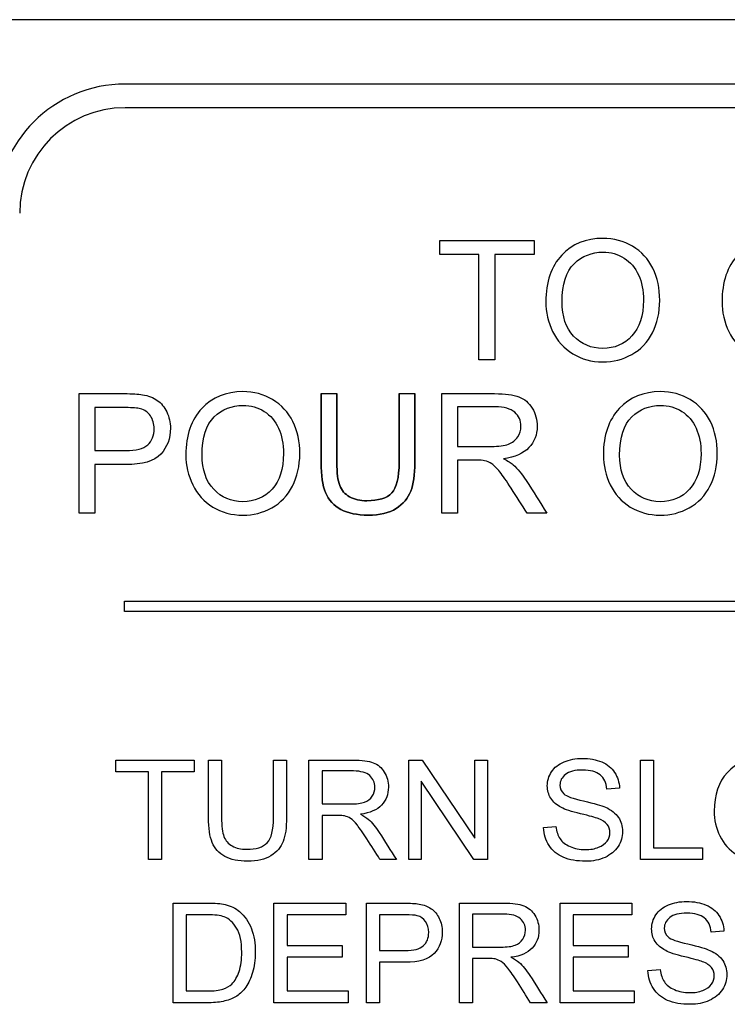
# Model space of a CAD drawing. Header units: inches. Extents: x 1 to 359, y -2 to 239.
# Tile 21 of 64: x 107.467 to 108.154, y 135.892 to 136.849. Entities that reach past the tile are written whole.
import ezdxf

# ---------------------------------------------------------------- set-up
doc = ezdxf.new("R2010")
doc.units = ezdxf.units.IN
doc.header["$MEASUREMENT"] = 0
doc.layers.add('LAB20180', color=7, linetype='Continuous')

msp = doc.modelspace()

# ---------------------------------------------------------------- linework, layer by layer
at = {"layer": 'LAB20180', "color": 7, "linetype": 'Continuous'}
for p, q in [((109.63116, 136.84901), (107.38116, 136.84901)), ((109.44319, 136.78651), (107.56913, 136.78651)), ((109.44319, 136.76351), (107.56913, 136.76351)), ((107.87492, 136.62097), (107.87492, 136.63458)), ((107.87492, 136.63458), (107.96662, 136.63458)), ((107.96662, 136.63458), (107.96662, 136.62097)), ((107.91312, 136.62097), (107.87492, 136.62097)), ((107.91312, 136.51845), (107.91312, 136.62097)), ((107.96662, 136.62097), (107.92843, 136.62097)), ((107.92843, 136.62097), (107.92843, 136.51845)), ((107.92843, 136.51845), (107.91312, 136.51845)), ((107.52451, 136.36945), (107.52451, 136.48566)), ((107.75964, 136.48566), (107.77495, 136.48566)), ((107.83549, 136.48566), (107.85072, 136.48566)), ((107.87693, 136.36945), (107.87693, 136.48566)), ((107.53982, 136.47206), (107.53982, 136.4303)), ((107.89217, 136.47283), (107.89217, 136.4344)), ((107.53982, 136.41669), (107.53982, 136.36945)), ((107.89217, 136.42102), (107.89217, 136.36945)), ((107.53982, 136.36945), (107.52451, 136.36945)), ((107.89217, 136.36945), (107.87693, 136.36945)), ((107.97907, 136.36945), (107.95982, 136.36945)), ((107.56866, 136.27401), (107.56866, 136.28401)), ((107.56866, 136.28401), (109.44366, 136.28401)), ((109.44366, 136.27401), (107.56866, 136.27401)), ((107.55996, 136.11828), (107.55996, 136.12961)), ((107.55996, 136.12961), (107.63633, 136.12961)), ((107.63633, 136.12961), (107.63633, 136.11828)), ((107.65017, 136.12961), (107.66286, 136.12961)), ((107.71334, 136.12961), (107.72602, 136.12961)), ((107.74785, 136.0329), (107.74785, 136.12961)), ((107.84483, 136.0329), (107.84483, 136.12961)), ((107.84483, 136.12961), (107.85796, 136.12961)), ((107.85796, 136.12961), (107.90909, 136.05357)), ((107.90909, 136.05357), (107.90909, 136.12961)), ((107.90909, 136.12961), (107.92139, 136.12961)), ((107.92139, 136.12961), (107.92139, 136.0329)), ((108.06994, 136.0329), (108.06994, 136.12961)), ((108.06994, 136.12961), (108.08262, 136.12961)), ((108.08262, 136.12961), (108.08262, 136.04423)), ((107.59177, 136.11828), (107.55996, 136.11828)), ((107.59177, 136.0329), (107.59177, 136.11828)), ((107.63633, 136.11828), (107.60452, 136.11828)), ((107.60452, 136.11828), (107.60452, 136.0329)), ((107.76054, 136.11899), (107.76054, 136.08692)), ((107.90825, 136.0329), (107.85706, 136.10894)), ((107.85706, 136.10894), (107.85706, 136.0329)), ((108.04972, 136.10238), (108.03742, 136.10147)), ((107.76054, 136.07578), (107.76054, 136.0329)), ((107.97586, 136.064), (107.98791, 136.06509)), ((108.08262, 136.04423), (108.13034, 136.04423)), ((108.13034, 136.04423), (108.13034, 136.0329)), ((107.60452, 136.0329), (107.59177, 136.0329)), ((107.76054, 136.0329), (107.74785, 136.0329)), ((107.83285, 136.0329), (107.81688, 136.0329)), ((107.85706, 136.0329), (107.84483, 136.0329)), ((107.92139, 136.0329), (107.90825, 136.0329)), ((108.13034, 136.0329), (108.06994, 136.0329)), ((107.61572, 135.89381), (107.61572, 135.99059)), ((107.71385, 135.89381), (107.71385, 135.99059)), ((107.71385, 135.99059), (107.78359, 135.99059)), ((107.78359, 135.99059), (107.78359, 135.97926)), ((107.80362, 135.89381), (107.80362, 135.99059)), ((107.89422, 135.89381), (107.89422, 135.99059)), ((107.9919, 135.89381), (107.9919, 135.99059)), ((107.9919, 135.99059), (108.06163, 135.99059)), ((108.06163, 135.99059), (108.06163, 135.97926)), ((107.62847, 135.97926), (107.62847, 135.90521)), ((107.78359, 135.97926), (107.7266, 135.97926)), ((107.7266, 135.97926), (107.7266, 135.94951)), ((107.8163, 135.97926), (107.8163, 135.94449)), ((107.90696, 135.97991), (107.90696, 135.9479)), ((108.06163, 135.97926), (108.00465, 135.97926)), ((108.00465, 135.97926), (108.00465, 135.94951)), ((108.15114, 135.96336), (108.13884, 135.96246)), ((107.7266, 135.94951), (107.77998, 135.94951)), ((107.77998, 135.94951), (107.77998, 135.93812)), ((108.00465, 135.94951), (108.05803, 135.94951)), ((108.05803, 135.94951), (108.05803, 135.93812)), ((107.77998, 135.93812), (107.7266, 135.93812)), ((107.7266, 135.93812), (107.7266, 135.90521)), ((107.90696, 135.93676), (107.90696, 135.89381)), ((108.05803, 135.93812), (108.00465, 135.93812)), ((108.00465, 135.93812), (108.00465, 135.90521)), ((107.8163, 135.93316), (107.8163, 135.89381)), ((108.07728, 135.92498), (108.08932, 135.92607)), ((107.7266, 135.90521), (107.78584, 135.90521)), ((107.78584, 135.90521), (107.78584, 135.89381)), ((108.00465, 135.90521), (108.06389, 135.90521)), ((108.06389, 135.90521), (108.06389, 135.89381)), ((107.78584, 135.89381), (107.71385, 135.89381)), ((107.8163, 135.89381), (107.80362, 135.89381)), ((107.90696, 135.89381), (107.89422, 135.89381)), ((107.97928, 135.89381), (107.96324, 135.89381)), ((108.06389, 135.89381), (107.9919, 135.89381))]:
    msp.add_line(p, q, dxfattribs=at)
for radius in [0.12547, 0.10247]:
    msp.add_arc((107.56913, 136.66105), radius, 90, 180, dxfattribs=at)
for points, knots in [([(107.97807, 136.57497), (107.97807, 136.59422), (107.98325, 136.60922), (107.99353, 136.6202), (108.00377, 136.63114), (108.01719, 136.63651), (108.04418, 136.63651), (108.05384, 136.63396), (108.06242, 136.62886), (108.07104, 136.62374), (108.07758, 136.61657), (108.08206, 136.60744), (108.08658, 136.59826), (108.08879, 136.58788), (108.08879, 136.56453), (108.08639, 136.55401), (108.07696, 136.53546), (108.07023, 136.52842), (108.06157, 136.52363), (108.05285, 136.5188), (108.04348, 136.51651), (108.02253, 136.51651), (108.01278, 136.51914), (107.99562, 136.52966), (107.98912, 136.53685), (107.98472, 136.54597), (107.98029, 136.55513), (107.97807, 136.56476), (107.97807, 136.57497)], [0, 0, 0, 0, 0.133447, 0.133447, 0.133447, 0.256566, 0.256566, 0.337089, 0.337089, 0.337089, 0.417383, 0.417383, 0.417383, 0.502336, 0.502336, 0.588422, 0.588422, 0.674508, 0.674508, 0.674508, 0.751424, 0.751424, 0.834849, 0.834849, 0.918274, 0.918274, 0.918274, 1, 1, 1, 1]), ([(108.14933, 136.57497), (108.14933, 136.59422), (108.15451, 136.60922), (108.16479, 136.6202), (108.17504, 136.63114), (108.18845, 136.63651), (108.21552, 136.63651), (108.2251, 136.63396), (108.23369, 136.62886), (108.2423, 136.62374), (108.24884, 136.61657), (108.25333, 136.60744), (108.25784, 136.59826), (108.26005, 136.58788), (108.26005, 136.56453), (108.25773, 136.55401), (108.25294, 136.54474), (108.24816, 136.53549), (108.2415, 136.52842), (108.22418, 136.51883), (108.21474, 136.51651), (108.19379, 136.51651), (108.18405, 136.51914), (108.16688, 136.52966), (108.16039, 136.53685), (108.15157, 136.5551), (108.14933, 136.56476), (108.14933, 136.57497)], [0, 0, 0, 0, 0.133447, 0.133447, 0.133447, 0.256218, 0.256218, 0.337096, 0.337096, 0.337096, 0.41739, 0.41739, 0.41739, 0.505072, 0.505072, 0.593922, 0.593922, 0.593922, 0.671214, 0.671214, 0.748505, 0.748505, 0.832337, 0.832337, 0.916168, 0.916168, 1, 1, 1, 1]), ([(107.99384, 136.57466), (107.99384, 136.56066), (107.99763, 136.54961), (108.00513, 136.54164), (108.01267, 136.53364), (108.02198, 136.52958), (108.04487, 136.52958), (108.05438, 136.5336), (108.06923, 136.54984), (108.07294, 136.56136), (108.07294, 136.58572), (108.07139, 136.59391), (108.06822, 136.60095), (108.06504, 136.60801), (108.06034, 136.61347), (108.04812, 136.6212), (108.04124, 136.62314), (108.02276, 136.62314), (108.0134, 136.61943), (108.00559, 136.61193), (107.99782, 136.60446), (107.99384, 136.59206), (107.99384, 136.57466)], [0, 0, 0, 0, 0.129361, 0.129361, 0.129361, 0.253624, 0.253624, 0.379577, 0.379577, 0.50553, 0.50553, 0.585148, 0.585148, 0.585148, 0.664139, 0.664139, 0.74313, 0.74313, 0.854835, 0.854835, 0.854835, 1, 1, 1, 1]), ([(107.52451, 136.48566), (107.53912, 136.48566), (107.55374, 136.48566), (107.56835, 136.48566), (107.57608, 136.48566), (107.58196, 136.48528), (107.58598, 136.48458), (107.5917, 136.48359), (107.5965, 136.4818), (107.60036, 136.47909), (107.60419, 136.47641), (107.60732, 136.47267), (107.60964, 136.46788), (107.61197, 136.46306), (107.6132, 136.45775), (107.6132, 136.44213), (107.61003, 136.43378), (107.60376, 136.4269), (107.5975, 136.42002), (107.58606, 136.41662), (107.56959, 136.41669), (107.55967, 136.41674), (107.54974, 136.41669), (107.53982, 136.41669)], [0, 0, 0, 0, 0.216954, 0.216954, 0.216954, 0.304453, 0.304453, 0.304453, 0.381251, 0.381251, 0.381251, 0.454067, 0.454067, 0.454067, 0.53362, 0.53362, 0.671225, 0.671225, 0.671225, 0.852685, 0.852685, 0.852685, 1, 1, 1, 1]), ([(107.6282, 136.42605), (107.6282, 136.44523), (107.63338, 136.4603), (107.64366, 136.4712), (107.65398, 136.48215), (107.66732, 136.4876), (107.6943, 136.4876), (107.70397, 136.48504), (107.71255, 136.47986), (107.7211, 136.4747), (107.72763, 136.46765), (107.73219, 136.45852), (107.73677, 136.44937), (107.73892, 136.43896), (107.73892, 136.41561), (107.73652, 136.4051), (107.72709, 136.38654), (107.72036, 136.3795), (107.7117, 136.37471), (107.70298, 136.36988), (107.69361, 136.3676), (107.67265, 136.3676), (107.66291, 136.37015), (107.65433, 136.37548), (107.64578, 136.3808), (107.63925, 136.38793), (107.63485, 136.39706), (107.63042, 136.40621), (107.6282, 136.41584), (107.6282, 136.42605)], [0, 0, 0, 0, 0.133288, 0.133288, 0.133288, 0.256521, 0.256521, 0.33712, 0.33712, 0.33712, 0.417226, 0.417226, 0.417226, 0.502205, 0.502205, 0.588318, 0.588318, 0.674431, 0.674431, 0.674431, 0.752878, 0.752878, 0.837964, 0.837964, 0.837964, 0.918255, 0.918255, 0.918255, 1, 1, 1, 1]), ([(107.75964, 136.48566), (107.75964, 136.46329), (107.75964, 136.44092), (107.75964, 136.41855), (107.75964, 136.40626), (107.76107, 136.3965), (107.76405, 136.38948), (107.76706, 136.38236), (107.77192, 136.37684), (107.77881, 136.37316), (107.78577, 136.36945), (107.79459, 136.3676), (107.81662, 136.3676), (107.82567, 136.36968), (107.83943, 136.37834), (107.84412, 136.38392), (107.84678, 136.39079), (107.84941, 136.3976), (107.85072, 136.40687), (107.85072, 136.41855), (107.85072, 136.44092), (107.85072, 136.46329), (107.85072, 136.48566)], [0, 0, 0, 0, 0.229416, 0.229416, 0.229416, 0.330544, 0.330544, 0.330544, 0.407302, 0.407302, 0.407302, 0.49504, 0.49504, 0.584646, 0.584646, 0.674251, 0.674251, 0.674251, 0.770594, 0.770594, 0.770594, 1, 1, 1, 1]), ([(107.85072, 136.48566), (107.85072, 136.46329), (107.85072, 136.44092), (107.85072, 136.41855), (107.85072, 136.40687), (107.84941, 136.3976), (107.84678, 136.39079), (107.84412, 136.38392), (107.83943, 136.37834), (107.82567, 136.36968), (107.81662, 136.3676), (107.79459, 136.3676), (107.78577, 136.36945), (107.77881, 136.37316), (107.77192, 136.37684), (107.76706, 136.38236), (107.76405, 136.38948), (107.76107, 136.3965), (107.75964, 136.40626), (107.75964, 136.41855), (107.75964, 136.44092), (107.75964, 136.46329), (107.75964, 136.48566)], [0, 0, 0, 0, 0.229406, 0.229406, 0.229406, 0.325749, 0.325749, 0.325749, 0.415354, 0.415354, 0.50496, 0.50496, 0.592698, 0.592698, 0.592698, 0.669456, 0.669456, 0.669456, 0.770584, 0.770584, 0.770584, 1, 1, 1, 1]), ([(107.83549, 136.48566), (107.83549, 136.46334), (107.83549, 136.44102), (107.83549, 136.4187), (107.83549, 136.40409), (107.83305, 136.39431), (107.8283, 136.38917), (107.82351, 136.38399), (107.81538, 136.38165), (107.8041, 136.38151), (107.79753, 136.38144), (107.79199, 136.38281), (107.7874, 136.38538), (107.78284, 136.38793), (107.77956, 136.39163), (107.77773, 136.39636), (107.77588, 136.40115), (107.77495, 136.40858), (107.77495, 136.4187), (107.77495, 136.44102), (107.77495, 136.46334), (107.77495, 136.48566)], [0, 0, 0, 0, 0.272249, 0.272249, 0.272249, 0.398424, 0.398424, 0.398424, 0.504459, 0.504459, 0.504459, 0.574977, 0.574977, 0.574977, 0.635705, 0.635705, 0.635705, 0.727723, 0.727723, 0.727723, 1, 1, 1, 1]), ([(107.77495, 136.48566), (107.77495, 136.46334), (107.77495, 136.44102), (107.77495, 136.4187), (107.77495, 136.40858), (107.77588, 136.40115), (107.77773, 136.39636), (107.77956, 136.39163), (107.78284, 136.38793), (107.7874, 136.38538), (107.79199, 136.38281), (107.79753, 136.38144), (107.8041, 136.38151), (107.81538, 136.38165), (107.82351, 136.38399), (107.8283, 136.38917), (107.83305, 136.39431), (107.83549, 136.40409), (107.83549, 136.4187), (107.83549, 136.44102), (107.83549, 136.46334), (107.83549, 136.48566)], [0, 0, 0, 0, 0.272277, 0.272277, 0.272277, 0.364295, 0.364295, 0.364295, 0.425023, 0.425023, 0.425023, 0.495541, 0.495541, 0.495541, 0.601576, 0.601576, 0.601576, 0.727751, 0.727751, 0.727751, 1, 1, 1, 1]), ([(107.87693, 136.48566), (107.89405, 136.48566), (107.91116, 136.48566), (107.92827, 136.48566), (107.93863, 136.48566), (107.94652, 136.48466), (107.95193, 136.48257), (107.95728, 136.48051), (107.9616, 136.47677), (107.96485, 136.47151), (107.96813, 136.4662), (107.96964, 136.46038), (107.96964, 136.44577), (107.96701, 136.43881), (107.95634, 136.42752), (107.94807, 136.42389), (107.93693, 136.42242)], [0, 0, 0, 0, 0.318055, 0.318055, 0.318055, 0.466627, 0.466627, 0.466627, 0.573877, 0.573877, 0.573877, 0.69377, 0.69377, 0.846885, 0.846885, 1, 1, 1, 1]), ([(108.03405, 136.42605), (108.03405, 136.44523), (108.03923, 136.4603), (108.04951, 136.4712), (108.05983, 136.48215), (108.07317, 136.4876), (108.10015, 136.4876), (108.10982, 136.48504), (108.1184, 136.47986), (108.12695, 136.4747), (108.13356, 136.46765), (108.13804, 136.45852), (108.14256, 136.44934), (108.14477, 136.43896), (108.14477, 136.41561), (108.14237, 136.4051), (108.13294, 136.38654), (108.12621, 136.3795), (108.11755, 136.37471), (108.10883, 136.36988), (108.09946, 136.3676), (108.07851, 136.3676), (108.06876, 136.37015), (108.06018, 136.37548), (108.05163, 136.3808), (108.0451, 136.38793), (108.0407, 136.39706), (108.03627, 136.40621), (108.03405, 136.41584), (108.03405, 136.42605)], [0, 0, 0, 0, 0.133288, 0.133288, 0.133288, 0.256521, 0.256521, 0.337119, 0.337119, 0.337119, 0.417249, 0.417249, 0.417249, 0.502221, 0.502221, 0.588326, 0.588326, 0.674431, 0.674431, 0.674431, 0.752879, 0.752879, 0.837964, 0.837964, 0.837964, 0.918255, 0.918255, 0.918255, 1, 1, 1, 1]), ([(107.53982, 136.4303), (107.54985, 136.4303), (107.55987, 136.4303), (107.5699, 136.4303), (107.57979, 136.4303), (107.58691, 136.43216), (107.59526, 136.43958), (107.59735, 136.44484), (107.59735, 136.45644), (107.59611, 136.46061), (107.59371, 136.46409), (107.59129, 136.46761), (107.58799, 136.46989), (107.58397, 136.47097), (107.58134, 136.47168), (107.57655, 136.47206), (107.56959, 136.47206), (107.55967, 136.47206), (107.54974, 136.47206), (107.53982, 136.47206)], [0, 0, 0, 0, 0.215553, 0.215553, 0.215553, 0.355111, 0.355111, 0.494668, 0.494668, 0.595727, 0.595727, 0.595727, 0.683082, 0.683082, 0.683082, 0.786659, 0.786659, 0.786659, 1, 1, 1, 1]), ([(107.64397, 136.42574), (107.64397, 136.41175), (107.64776, 136.40069), (107.65526, 136.39273), (107.6628, 136.38472), (107.67211, 136.38066), (107.695, 136.38066), (107.70451, 136.38468), (107.71936, 136.40092), (107.72307, 136.41244), (107.72307, 136.4368), (107.72152, 136.44499), (107.71835, 136.45203), (107.71517, 136.45909), (107.71046, 136.46448), (107.70436, 136.46842), (107.69823, 136.47238), (107.69137, 136.47422), (107.67289, 136.47422), (107.66353, 136.47051), (107.65572, 136.46301), (107.64795, 136.45555), (107.64397, 136.44314), (107.64397, 136.42574)], [0, 0, 0, 0, 0.12936, 0.12936, 0.12936, 0.25362, 0.25362, 0.379572, 0.379572, 0.505523, 0.505523, 0.58514, 0.58514, 0.58514, 0.664225, 0.664225, 0.664225, 0.743181, 0.743181, 0.854837, 0.854837, 0.854837, 1, 1, 1, 1]), ([(107.89217, 136.4344), (107.9032, 136.4344), (107.91423, 136.4344), (107.92526, 136.4344), (107.93222, 136.4344), (107.93778, 136.4351), (107.94173, 136.43657), (107.94565, 136.43803), (107.94869, 136.44035), (107.95077, 136.44352), (107.95284, 136.44666), (107.95387, 136.45017), (107.95387, 136.45945), (107.95186, 136.46401), (107.94784, 136.46749), (107.94382, 136.47097), (107.93755, 136.47283), (107.92897, 136.47283), (107.9167, 136.47283), (107.90443, 136.47283), (107.89217, 136.47283)], [0, 0, 0, 0, 0.228902, 0.228902, 0.228902, 0.344355, 0.344355, 0.344355, 0.424671, 0.424671, 0.424671, 0.499115, 0.499115, 0.606983, 0.606983, 0.606983, 0.745517, 0.745517, 0.745517, 1, 1, 1, 1]), ([(108.04982, 136.42574), (108.04982, 136.41175), (108.05361, 136.40069), (108.06111, 136.39273), (108.06865, 136.38472), (108.07796, 136.38066), (108.10085, 136.38066), (108.11036, 136.38468), (108.12521, 136.40092), (108.12892, 136.41244), (108.12892, 136.4368), (108.12737, 136.44499), (108.1242, 136.45203), (108.12102, 136.45909), (108.11631, 136.46448), (108.11021, 136.46842), (108.10413, 136.47234), (108.09722, 136.47422), (108.07874, 136.47422), (108.06938, 136.47051), (108.06157, 136.46301), (108.0538, 136.45555), (108.04982, 136.44314), (108.04982, 136.42574)], [0, 0, 0, 0, 0.129361, 0.129361, 0.129361, 0.253622, 0.253622, 0.379575, 0.379575, 0.505527, 0.505527, 0.585145, 0.585145, 0.585145, 0.66423, 0.66423, 0.66423, 0.743184, 0.743184, 0.854836, 0.854836, 0.854836, 1, 1, 1, 1]), ([(107.93693, 136.42242), (107.94103, 136.42041), (107.94412, 136.41847), (107.94621, 136.41662), (107.95079, 136.41255), (107.95495, 136.40726), (107.95897, 136.40115), (107.96585, 136.3907), (107.97237, 136.38002), (107.97907, 136.36945)], [0, 0, 0, 0, 0.159913, 0.159913, 0.159913, 0.45291, 0.45291, 0.45291, 1, 1, 1, 1]), ([(107.95982, 136.36945), (107.95469, 136.37752), (107.94956, 136.38559), (107.94443, 136.39365), (107.93999, 136.40064), (107.93631, 136.40595), (107.93338, 136.40966), (107.93047, 136.41333), (107.92789, 136.41592), (107.92557, 136.41739), (107.9233, 136.41882), (107.92093, 136.41986), (107.91861, 136.42048), (107.91687, 136.42095), (107.91397, 136.42102), (107.91003, 136.42102), (107.90407, 136.42102), (107.89812, 136.42102), (107.89217, 136.42102)], [0, 0, 0, 0, 0.30738, 0.30738, 0.30738, 0.515965, 0.515965, 0.515965, 0.63426, 0.63426, 0.63426, 0.716193, 0.716193, 0.716193, 0.808495, 0.808495, 0.808495, 1, 1, 1, 1]), ([(107.72602, 136.12961), (107.72602, 136.111), (107.72602, 136.09239), (107.72602, 136.07379), (107.72602, 136.064), (107.72493, 136.05627), (107.72274, 136.0506), (107.72053, 136.04488), (107.71656, 136.04024), (107.71083, 136.03663), (107.70514, 136.03305), (107.69763, 136.03129), (107.67928, 136.03129), (107.67187, 136.03283), (107.66614, 136.03592), (107.66038, 136.03903), (107.65629, 136.04359), (107.65384, 136.04951), (107.65142, 136.05538), (107.65017, 136.06348), (107.65017, 136.07379), (107.65017, 136.09239), (107.65017, 136.111), (107.65017, 136.12961)], [0, 0, 0, 0, 0.229163, 0.229163, 0.229163, 0.325778, 0.325778, 0.325778, 0.402506, 0.402506, 0.402506, 0.499254, 0.499254, 0.592667, 0.592667, 0.592667, 0.669452, 0.669452, 0.669452, 0.770844, 0.770844, 0.770844, 1, 1, 1, 1]), ([(107.72602, 136.12961), (107.72602, 136.111), (107.72602, 136.09239), (107.72602, 136.07379), (107.72602, 136.064), (107.72493, 136.05627), (107.72274, 136.0506), (107.72053, 136.04488), (107.71656, 136.04024), (107.71083, 136.03663), (107.70514, 136.03305), (107.69763, 136.03129), (107.67928, 136.03129), (107.67187, 136.03283), (107.66614, 136.03592), (107.66038, 136.03903), (107.65629, 136.04359), (107.65384, 136.04951), (107.65142, 136.05538), (107.65017, 136.06348), (107.65017, 136.07379), (107.65017, 136.09239), (107.65017, 136.111), (107.65017, 136.12961)], [0, 0, 0, 0, 0.229163, 0.229163, 0.229163, 0.325778, 0.325778, 0.325778, 0.402506, 0.402506, 0.402506, 0.499254, 0.499254, 0.592667, 0.592667, 0.592667, 0.669452, 0.669452, 0.669452, 0.770844, 0.770844, 0.770844, 1, 1, 1, 1]), ([(107.66286, 136.12961), (107.66286, 136.11103), (107.66286, 136.09244), (107.66286, 136.07385), (107.66286, 136.06541), (107.66369, 136.05923), (107.66524, 136.05524), (107.66676, 136.0513), (107.66942, 136.04822), (107.67329, 136.0461), (107.67713, 136.04398), (107.68172, 136.04288), (107.6966, 136.04288), (107.70329, 136.045), (107.70729, 136.04925), (107.71131, 136.05353), (107.71334, 136.06168), (107.71334, 136.07385), (107.71334, 136.09244), (107.71334, 136.11103), (107.71334, 136.12961)], [0, 0, 0, 0, 0.272305, 0.272305, 0.272305, 0.364375, 0.364375, 0.364375, 0.425147, 0.425147, 0.425147, 0.490001, 0.490001, 0.601397, 0.601397, 0.601397, 0.727726, 0.727726, 0.727726, 1, 1, 1, 1]), ([(107.66286, 136.12961), (107.66286, 136.11103), (107.66286, 136.09244), (107.66286, 136.07385), (107.66286, 136.06541), (107.66369, 136.05923), (107.66524, 136.05524), (107.66676, 136.0513), (107.66942, 136.04822), (107.67329, 136.0461), (107.67713, 136.04398), (107.68172, 136.04288), (107.6966, 136.04288), (107.70329, 136.045), (107.70729, 136.04925), (107.71131, 136.05353), (107.71334, 136.06168), (107.71334, 136.07385), (107.71334, 136.09244), (107.71334, 136.11103), (107.71334, 136.12961)], [0, 0, 0, 0, 0.272305, 0.272305, 0.272305, 0.364375, 0.364375, 0.364375, 0.425147, 0.425147, 0.425147, 0.490001, 0.490001, 0.601397, 0.601397, 0.601397, 0.727726, 0.727726, 0.727726, 1, 1, 1, 1]), ([(107.74785, 136.12961), (107.76211, 136.12961), (107.77636, 136.12961), (107.79061, 136.12961), (107.79924, 136.12961), (107.80581, 136.12878), (107.81031, 136.12704), (107.81476, 136.12532), (107.81836, 136.12221), (107.82107, 136.11783), (107.82378, 136.11343), (107.82506, 136.10856), (107.82506, 136.09639), (107.82287, 136.09059), (107.81398, 136.08119), (107.80709, 136.07816), (107.79782, 136.07694)], [0, 0, 0, 0, 0.318057, 0.318057, 0.318057, 0.46663, 0.46663, 0.46663, 0.573882, 0.573882, 0.573882, 0.693773, 0.693773, 0.846886, 0.846886, 1, 1, 1, 1]), ([(107.98791, 136.06509), (107.98848, 136.0602), (107.98984, 136.05621), (107.9919, 136.05312), (107.99401, 136.04995), (107.99724, 136.04745), (108.006, 136.04359), (108.01096, 136.04262), (108.02132, 136.04262), (108.02564, 136.04333), (108.03311, 136.04629), (108.03588, 136.04829), (108.03768, 136.05086), (108.03945, 136.05339), (108.04038, 136.05614), (108.04038, 136.06213), (108.03948, 136.06477), (108.03768, 136.06702), (108.0359, 136.06925), (108.03298, 136.07115), (108.02899, 136.07269), (108.02634, 136.07371), (108.02062, 136.07527), (108.01179, 136.07739), (108.00291, 136.07953), (107.99673, 136.08158), (107.99319, 136.08344), (107.9886, 136.08586), (107.98514, 136.08885), (107.98288, 136.09246), (107.98065, 136.09604), (107.97953, 136.10006), (107.97953, 136.10939), (107.98089, 136.11397), (107.98642, 136.12247), (107.99048, 136.12568), (107.99576, 136.12787), (108.00112, 136.1301), (108.00696, 136.13122), (108.02062, 136.13122), (108.02693, 136.13006), (108.03787, 136.12543), (108.04206, 136.12208), (108.04496, 136.11757), (108.04787, 136.11303), (108.04946, 136.10804), (108.04972, 136.10238)], [0, 0, 0, 0, 0.049731, 0.049731, 0.049731, 0.102632, 0.102632, 0.155533, 0.155533, 0.202833, 0.202833, 0.250133, 0.250133, 0.250133, 0.283636, 0.283636, 0.317867, 0.317867, 0.317867, 0.358823, 0.358823, 0.358823, 0.428425, 0.428425, 0.428425, 0.504966, 0.504966, 0.504966, 0.559031, 0.559031, 0.559031, 0.612341, 0.612341, 0.66946, 0.66946, 0.726578, 0.726578, 0.726578, 0.792403, 0.792403, 0.864745, 0.864745, 0.937087, 0.937087, 0.937087, 1, 1, 1, 1]), ([(108.14174, 136.07997), (108.14174, 136.096), (108.14599, 136.10849), (108.15461, 136.11764), (108.16315, 136.12668), (108.17432, 136.13122), (108.19679, 136.13122), (108.20484, 136.1291), (108.21192, 136.12485), (108.21913, 136.12052), (108.22454, 136.11461), (108.22828, 136.10701), (108.23205, 136.09934), (108.23395, 136.09072), (108.23395, 136.07127), (108.23195, 136.06252), (108.22409, 136.04706), (108.21849, 136.0412), (108.21121, 136.03721), (108.20399, 136.03325), (108.19621, 136.03129), (108.17876, 136.03129), (108.17065, 136.03348), (108.15635, 136.04223), (108.15094, 136.04822), (108.14721, 136.05582), (108.14349, 136.06339), (108.14174, 136.07147), (108.14174, 136.07997)], [0, 0, 0, 0, 0.133501, 0.133501, 0.133501, 0.256494, 0.256494, 0.336935, 0.336935, 0.336935, 0.41723, 0.41723, 0.41723, 0.502263, 0.502263, 0.588431, 0.588431, 0.674599, 0.674599, 0.674599, 0.751492, 0.751492, 0.834891, 0.834891, 0.918291, 0.918291, 0.918291, 1, 1, 1, 1]), ([(107.76054, 136.08692), (107.7697, 136.08692), (107.77887, 136.08692), (107.78803, 136.08692), (107.79389, 136.08692), (107.79847, 136.0875), (107.80181, 136.08872), (107.80511, 136.08993), (107.80761, 136.09188), (107.80935, 136.09452), (107.8111, 136.09717), (107.81186, 136.10012), (107.81186, 136.10778), (107.81025, 136.11158), (107.8069, 136.11455), (107.80362, 136.11745), (107.79834, 136.11892), (107.79112, 136.11899), (107.78093, 136.11908), (107.77073, 136.11899), (107.76054, 136.11899)], [0, 0, 0, 0, 0.228356, 0.228356, 0.228356, 0.344327, 0.344327, 0.344327, 0.424674, 0.424674, 0.424674, 0.498233, 0.498233, 0.607039, 0.607039, 0.607039, 0.745972, 0.745972, 0.745972, 1, 1, 1, 1]), ([(108.03742, 136.10147), (108.03678, 136.10753), (108.03459, 136.1121), (108.02699, 136.11828), (108.02139, 136.11983), (108.01398, 136.11989), (108.00626, 136.11996), (108.00059, 136.11841), (107.99711, 136.11558), (107.9936, 136.11271), (107.99177, 136.10933), (107.99177, 136.10186), (107.99306, 136.09903), (107.99557, 136.09677), (107.99804, 136.09455), (108.00439, 136.0922), (108.01476, 136.08988), (108.02514, 136.08756), (108.03227, 136.08544), (108.03613, 136.0837), (108.04181, 136.08115), (108.04592, 136.07784), (108.04863, 136.07391), (108.05136, 136.06994), (108.05268, 136.06535), (108.05268, 136.05498), (108.0512, 136.05015), (108.04824, 136.04565), (108.04527, 136.04112), (108.04109, 136.0376), (108.03562, 136.03502), (108.03012, 136.03243), (108.0239, 136.03129), (108.00832, 136.03129), (108.00098, 136.03251), (107.99505, 136.03509), (107.98921, 136.03763), (107.98456, 136.04146), (107.98121, 136.04661), (107.97789, 136.05172), (107.97606, 136.05749), (107.97586, 136.064)], [0, 0, 0, 0, 0.065121, 0.065121, 0.130243, 0.130243, 0.130243, 0.199378, 0.199378, 0.199378, 0.244441, 0.244441, 0.283689, 0.283689, 0.283689, 0.363695, 0.363695, 0.363695, 0.450514, 0.450514, 0.450514, 0.513125, 0.513125, 0.513125, 0.571145, 0.571145, 0.629891, 0.629891, 0.629891, 0.69501, 0.69501, 0.69501, 0.766629, 0.766629, 0.856989, 0.856989, 0.856989, 0.928216, 0.928216, 0.928216, 1, 1, 1, 1]), ([(107.81688, 136.0329), (107.81261, 136.03959), (107.80834, 136.04629), (107.80407, 136.05299), (107.80036, 136.0588), (107.79724, 136.06323), (107.79486, 136.06632), (107.79245, 136.06944), (107.79029, 136.0716), (107.78836, 136.07282), (107.78645, 136.07402), (107.78449, 136.07488), (107.7825, 136.07533), (107.78108, 136.07565), (107.7787, 136.07578), (107.77541, 136.07578), (107.77046, 136.07578), (107.7655, 136.07578), (107.76054, 136.07578)], [0, 0, 0, 0, 0.306819, 0.306819, 0.306819, 0.515477, 0.515477, 0.515477, 0.634456, 0.634456, 0.634456, 0.716945, 0.716945, 0.716945, 0.808478, 0.808478, 0.808478, 1, 1, 1, 1]), ([(107.79782, 136.07694), (107.80117, 136.07527), (107.80375, 136.07366), (107.80555, 136.07211), (107.80942, 136.06879), (107.81282, 136.06438), (107.81611, 136.05923), (107.8217, 136.05046), (107.82727, 136.04168), (107.83285, 136.0329)], [0, 0, 0, 0, 0.160081, 0.160081, 0.160081, 0.453032, 0.453032, 0.453032, 1, 1, 1, 1]), ([(108.08932, 135.92607), (108.0899, 135.92118), (108.09125, 135.91719), (108.09331, 135.9141), (108.0954, 135.91096), (108.09866, 135.90843), (108.10742, 135.90457), (108.11237, 135.9036), (108.12274, 135.9036), (108.12699, 135.90431), (108.13073, 135.90579), (108.13444, 135.90726), (108.13729, 135.90927), (108.1391, 135.91178), (108.14093, 135.91433), (108.1418, 135.91712), (108.1418, 135.92311), (108.1409, 135.92575), (108.1391, 135.92801), (108.13735, 135.93019), (108.1344, 135.93213), (108.13034, 135.93367), (108.12777, 135.93465), (108.12203, 135.93625), (108.11321, 135.93837), (108.10433, 135.94051), (108.09814, 135.94249), (108.0946, 135.94443), (108.09003, 135.94692), (108.08655, 135.94983), (108.08205, 135.95705), (108.08095, 135.96104), (108.08095, 135.97038), (108.0823, 135.97495), (108.08784, 135.98345), (108.0919, 135.98667), (108.10246, 135.99105), (108.10838, 135.9922), (108.12203, 135.9922), (108.12834, 135.99105), (108.13929, 135.98641), (108.14347, 135.983), (108.14637, 135.97855), (108.14932, 135.97404), (108.15088, 135.96902), (108.15114, 135.96336)], [0, 0, 0, 0, 0.049732, 0.049732, 0.049732, 0.104828, 0.104828, 0.159924, 0.159924, 0.209187, 0.209187, 0.209187, 0.249908, 0.249908, 0.249908, 0.283543, 0.283543, 0.317909, 0.317909, 0.317909, 0.359083, 0.359083, 0.359083, 0.428442, 0.428442, 0.428442, 0.505001, 0.505001, 0.505001, 0.560929, 0.560929, 0.616857, 0.616857, 0.67846, 0.67846, 0.740062, 0.740062, 0.801664, 0.801664, 0.869366, 0.869366, 0.937068, 0.937068, 0.937068, 1, 1, 1, 1]), ([(107.61572, 135.99059), (107.62684, 135.99059), (107.63796, 135.99059), (107.64908, 135.99059), (107.65655, 135.99059), (107.66234, 135.99014), (107.66627, 135.98924), (107.67181, 135.98797), (107.67657, 135.98564), (107.68044, 135.98229), (107.68551, 135.97789), (107.68939, 135.97244), (107.69441, 135.95904), (107.6957, 135.95138), (107.6957, 135.93541), (107.69486, 135.92884), (107.69138, 135.91751), (107.68919, 135.91281), (107.68655, 135.90908), (107.68392, 135.90535), (107.68089, 135.90244), (107.67773, 135.90032), (107.67453, 135.89816), (107.67071, 135.89658), (107.66614, 135.89549), (107.66169, 135.89442), (107.65648, 135.89381), (107.65062, 135.89381), (107.63899, 135.89381), (107.62736, 135.89381), (107.61572, 135.89381)], [0, 0, 0, 0, 0.150622, 0.150622, 0.150622, 0.228643, 0.228643, 0.228643, 0.300629, 0.300629, 0.300629, 0.39726, 0.39726, 0.493892, 0.493892, 0.576101, 0.576101, 0.65831, 0.65831, 0.65831, 0.714749, 0.714749, 0.714749, 0.771756, 0.771756, 0.771756, 0.842405, 0.842405, 0.842405, 1, 1, 1, 1]), ([(107.80362, 135.99059), (107.81577, 135.99059), (107.82791, 135.99059), (107.84006, 135.99059), (107.8465, 135.99059), (107.8514, 135.99027), (107.85481, 135.98969), (107.85951, 135.98889), (107.8635, 135.98738), (107.86672, 135.98512), (107.86991, 135.98289), (107.87252, 135.97978), (107.87445, 135.97578), (107.87639, 135.97177), (107.87741, 135.96735), (107.87741, 135.95434), (107.87483, 135.94739), (107.86955, 135.94166), (107.86434, 135.93599), (107.85487, 135.93309), (107.84116, 135.93316), (107.83287, 135.9332), (107.82459, 135.93316), (107.8163, 135.93316)], [0, 0, 0, 0, 0.216646, 0.216646, 0.216646, 0.304555, 0.304555, 0.304555, 0.381028, 0.381028, 0.381028, 0.453869, 0.453869, 0.453869, 0.533473, 0.533473, 0.671168, 0.671168, 0.671168, 0.852252, 0.852252, 0.852252, 1, 1, 1, 1]), ([(107.89422, 135.99059), (107.90849, 135.99059), (107.92276, 135.99059), (107.93704, 135.99059), (107.94566, 135.99059), (107.95217, 135.98976), (107.96118, 135.98628), (107.96472, 135.98319), (107.96743, 135.97881), (107.97016, 135.97439), (107.97142, 135.96954), (107.97142, 135.95737), (107.96923, 135.95157), (107.96035, 135.94217), (107.95352, 135.93915), (107.94418, 135.93792)], [0, 0, 0, 0, 0.318516, 0.318516, 0.318516, 0.446195, 0.446195, 0.573873, 0.573873, 0.573873, 0.693766, 0.693766, 0.846883, 0.846883, 1, 1, 1, 1]), ([(107.62847, 135.90521), (107.63536, 135.90521), (107.64225, 135.90521), (107.64914, 135.90521), (107.65552, 135.90521), (107.66054, 135.90579), (107.66421, 135.90695), (107.66784, 135.9081), (107.67071, 135.90985), (107.67593, 135.91506), (107.67825, 135.91912), (107.67998, 135.92427), (107.6817, 135.92935), (107.6825, 135.9356), (107.6825, 135.95305), (107.68089, 135.96085), (107.67754, 135.96632), (107.67422, 135.97175), (107.6702, 135.9754), (107.66537, 135.97727), (107.66197, 135.97858), (107.65642, 135.97926), (107.64882, 135.97926), (107.64204, 135.97926), (107.63525, 135.97926), (107.62847, 135.97926)], [0, 0, 0, 0, 0.131488, 0.131488, 0.131488, 0.228323, 0.228323, 0.228323, 0.291645, 0.291645, 0.383751, 0.383751, 0.383751, 0.499102, 0.499102, 0.657962, 0.657962, 0.657962, 0.76402, 0.76402, 0.76402, 0.87055, 0.87055, 0.87055, 1, 1, 1, 1]), ([(107.8163, 135.94449), (107.82465, 135.94449), (107.833, 135.94449), (107.84135, 135.94449), (107.84966, 135.94449), (107.85552, 135.94604), (107.85899, 135.94913), (107.86251, 135.95225), (107.86421, 135.9566), (107.86421, 135.96625), (107.86324, 135.96973), (107.85912, 135.97553), (107.85642, 135.97746), (107.85307, 135.97836), (107.85088, 135.97895), (107.84689, 135.97926), (107.84109, 135.97926), (107.83283, 135.97926), (107.82457, 135.97926), (107.8163, 135.97926)], [0, 0, 0, 0, 0.215541, 0.215541, 0.215541, 0.375784, 0.375784, 0.375784, 0.501307, 0.501307, 0.592204, 0.592204, 0.6831, 0.6831, 0.6831, 0.786672, 0.786672, 0.786672, 1, 1, 1, 1]), ([(107.90696, 135.9479), (107.91613, 135.9479), (107.9253, 135.9479), (107.93446, 135.9479), (107.94032, 135.9479), (107.94489, 135.94848), (107.94818, 135.94971), (107.95144, 135.95092), (107.95397, 135.95286), (107.95745, 135.95814), (107.95829, 135.96104), (107.95829, 135.96877), (107.95661, 135.97257), (107.95333, 135.97546), (107.94997, 135.97842), (107.9447, 135.97991), (107.93755, 135.97991), (107.92736, 135.97991), (107.91716, 135.97991), (107.90696, 135.97991)], [0, 0, 0, 0, 0.228544, 0.228544, 0.228544, 0.344091, 0.344091, 0.344091, 0.420208, 0.420208, 0.496325, 0.496325, 0.606618, 0.606618, 0.606618, 0.745771, 0.745771, 0.745771, 1, 1, 1, 1]), ([(108.13884, 135.96246), (108.13819, 135.96851), (108.13601, 135.97308), (108.13214, 135.97617), (108.12836, 135.9792), (108.12281, 135.98081), (108.10767, 135.98081), (108.10201, 135.97939), (108.09853, 135.97656), (108.09501, 135.97369), (108.09319, 135.97031), (108.09319, 135.96284), (108.09447, 135.96001), (108.09692, 135.95776), (108.0994, 135.95547), (108.10581, 135.95318), (108.11617, 135.95087), (108.12655, 135.94854), (108.13369, 135.94642), (108.13755, 135.94468), (108.14323, 135.94213), (108.14734, 135.93882), (108.15004, 135.93483), (108.15272, 135.93088), (108.1541, 135.92633), (108.1541, 135.91597), (108.15262, 135.91114), (108.14966, 135.90663), (108.14668, 135.90211), (108.14251, 135.89851), (108.13697, 135.896), (108.13149, 135.89352), (108.12532, 135.89227), (108.10967, 135.89227), (108.10239, 135.89349), (108.09647, 135.89607), (108.09062, 135.89861), (108.08597, 135.90244), (108.08262, 135.90759), (108.07931, 135.9127), (108.07747, 135.91848), (108.07728, 135.92498)], [0, 0, 0, 0, 0.061139, 0.061139, 0.061139, 0.129275, 0.129275, 0.199174, 0.199174, 0.199174, 0.244171, 0.244171, 0.283361, 0.283361, 0.283361, 0.363651, 0.363651, 0.363651, 0.450494, 0.450494, 0.450494, 0.513303, 0.513303, 0.513303, 0.571931, 0.571931, 0.629835, 0.629835, 0.629835, 0.69521, 0.69521, 0.69521, 0.766429, 0.766429, 0.85695, 0.85695, 0.85695, 0.928197, 0.928197, 0.928197, 1, 1, 1, 1]), ([(107.96324, 135.89381), (107.95899, 135.90053), (107.95474, 135.90725), (107.95049, 135.91397), (107.94681, 135.9198), (107.94367, 135.92421), (107.94122, 135.9273), (107.9388, 135.93036), (107.93665, 135.93251), (107.93472, 135.93374), (107.93283, 135.93493), (107.93092, 135.9358), (107.92892, 135.93631), (107.92747, 135.93669), (107.92506, 135.93676), (107.92178, 135.93676), (107.91684, 135.93676), (107.9119, 135.93676), (107.90696, 135.93676)], [0, 0, 0, 0, 0.307176, 0.307176, 0.307176, 0.516403, 0.516403, 0.516403, 0.634791, 0.634791, 0.634791, 0.716811, 0.716811, 0.716811, 0.809183, 0.809183, 0.809183, 1, 1, 1, 1]), ([(107.94418, 135.93792), (107.9476, 135.93625), (107.95017, 135.93464), (107.95191, 135.93309), (107.95572, 135.9297), (107.95919, 135.9253), (107.96253, 135.92021), (107.96826, 135.91151), (107.9737, 135.90261), (107.97928, 135.89381)], [0, 0, 0, 0, 0.159913, 0.159913, 0.159913, 0.45291, 0.45291, 0.45291, 1, 1, 1, 1])]:
    msp.add_open_spline(points, degree=3, knots=knots, dxfattribs=at)

doc.saveas('drawing.dxf')
